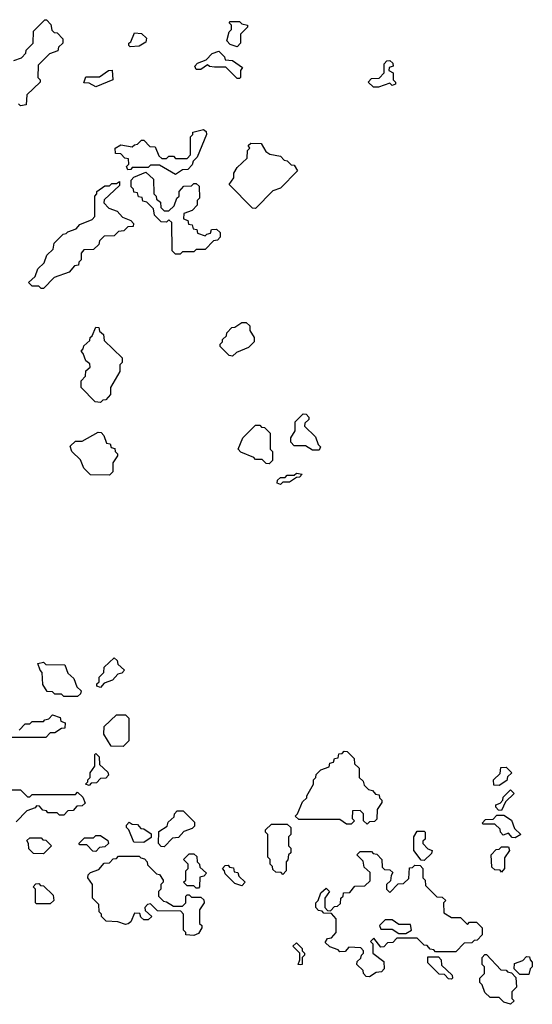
# Model space of a CAD drawing. Extents: x 2708302 to 2968450, y 494490 to 722710.
# Tile 189 of 256: x 2857211 to 2859460, y 676250 to 680568. Entities that reach past the tile are written whole.
import ezdxf

# ---------------------------------------------------------------- set-up
doc = ezdxf.new("R2010")
doc.units = 0

msp = doc.modelspace()

# ---------------------------------------------------------------- linework, layer by layer
at = {"layer": '0CON20XD'}
for points in [[(2857185, 680390), (2857218.3, 680401.7), (2857238.3, 680421.7), (2857240, 680435), (2857270, 680465), (2857271.7, 680518.3), (2857321.7, 680568.3), (2857328.3, 680568.3), (2857347, 680547), (2857351.7, 680521.7), (2857361.7, 680511.7), (2857375, 680510), (2857400, 680485), (2857400, 680465), (2857381.7, 680448.3), (2857378.3, 680431.7), (2857341.7, 680418.3), (2857291.7, 680368.3), (2857290, 680315), (2857300, 680305), (2857300, 680295), (2857241.7, 680238.3), (2857240, 680195), (2857215, 680190), (2857205, 680200)], [(2858165, 680450), (2858135, 680460), (2858120, 680475), (2858130, 680515), (2858140, 680525), (2858140, 680545), (2858130, 680555), (2858135, 680560), (2858175, 680560), (2858185, 680550), (2858210, 680545), (2858210, 680535), (2858180, 680505), (2858180, 680465), (2858165, 680450)], [(2857695, 680450), (2857690, 680455), (2857690, 680465), (2857698.3, 680471.7), (2857715, 680510), (2857745, 680507.5), (2857767, 680487), (2857765, 680470), (2857735, 680452.5), (2857695, 680450)], [(2858175, 680310), (2858165, 680310), (2858115, 680360), (2858065, 680360), (2858043, 680363), (2858035, 680370), (2858005, 680350), (2857985, 680350), (2857980, 680365), (2857991.7, 680378.3), (2858028.3, 680391.7), (2858055, 680420), (2858085, 680430), (2858110, 680405), (2858111.7, 680391.7), (2858145, 680390), (2858188.3, 680358.3), (2858180, 680345), (2858180, 680315), (2858175, 680310)], [(2858785, 680272.5), (2858763, 680273), (2858740, 680295), (2858755, 680310), (2858788.3, 680311.7), (2858810, 680335), (2858810, 680375), (2858821.7, 680388.3), (2858835, 680390), (2858848.3, 680378.3), (2858850, 680365), (2858831.7, 680358.3), (2858830, 680345), (2858850, 680335), (2858850, 680305), (2858860, 680295), (2858860, 680285), (2858845, 680280), (2858835, 680290), (2858785, 680272.5)], [(2857545, 680273.3), (2857515, 680290), (2857491.7, 680291.7), (2857501.7, 680318.3), (2857561.7, 680318.3), (2857600, 680345), (2857616.7, 680346.7), (2857620, 680305), (2857545, 680273.3)], [(2857895, 679890), (2857825, 679930), (2857785, 679930), (2857775, 679920), (2857705, 679920), (2857698.3, 679911.7), (2857685, 679910), (2857680, 679925), (2857690, 679935), (2857688.3, 679958.3), (2857671.7, 679961.7), (2857655, 679980), (2857631.7, 679981.7), (2857630, 680005), (2857655, 680020), (2857705, 680010), (2857715, 680020), (2857728.3, 680021.7), (2857745, 680040), (2857755, 680040), (2857781.7, 680011.7), (2857805, 680010), (2857821.7, 679971.7), (2857835, 679960), (2857855, 679960), (2857865, 679970), (2857885, 679970), (2857895, 679960), (2857945, 679960), (2857960, 679975), (2857960, 680055), (2857970, 680065), (2857970, 680075), (2858017, 680087), (2858028.3, 680078.3), (2858030, 680065), (2857990, 679965), (2857971.7, 679948.3), (2857968.3, 679931.7), (2857948.3, 679911.7), (2857925, 679910), (2857895, 679890)], [(2858245, 679740), (2858231.7, 679741.7), (2858130, 679845), (2858150, 679875), (2858150, 679895), (2858165, 679920), (2858208.3, 679961.7), (2858210, 679995), (2858220, 680005), (2858213, 680017), (2858225, 680027.5), (2858270, 680025), (2858290.7, 679990.7), (2858308.3, 679978.3), (2858355, 679970), (2858371.7, 679951.7), (2858385, 679950), (2858401.7, 679931.7), (2858415, 679930), (2858430, 679905), (2858355, 679830), (2858321.7, 679818.3), (2858245, 679740)], [(2857915, 679540), (2857895, 679540), (2857880, 679555), (2857878.3, 679678.3), (2857865, 679690), (2857855, 679680), (2857831.7, 679681.7), (2857801.7, 679711.7), (2857798.3, 679738.3), (2857768.3, 679768.3), (2857751.7, 679771.7), (2857748.3, 679788.3), (2857731.7, 679791.7), (2857728.3, 679808.3), (2857711.7, 679811.7), (2857710, 679825), (2857700, 679835), (2857700, 679865), (2857711.7, 679878.3), (2857765, 679900), (2857798.3, 679868.3), (2857800, 679805), (2857810, 679795), (2857811.7, 679781.7), (2857828.3, 679768.3), (2857830, 679745), (2857845, 679730), (2857865, 679730), (2857888.3, 679751.7), (2857900, 679785), (2857910, 679795), (2857910, 679815), (2857931.7, 679838.3), (2857965, 679840), (2857975, 679850), (2857985, 679850), (2857998.3, 679838.3), (2858000, 679785), (2857990, 679775), (2857990, 679755), (2857968.3, 679731.7), (2857931.7, 679718.3), (2857930, 679695), (2857948.3, 679688.3), (2857951.7, 679671.7), (2857968.3, 679668.3), (2857971.7, 679651.7), (2857988.3, 679648.3), (2857991.7, 679631.7), (2858025, 679620), (2858031.7, 679628.3), (2858048.3, 679631.7), (2858051.7, 679648.3), (2858075, 679650), (2858090, 679635), (2858090, 679615), (2858078.3, 679601.7), (2858061.7, 679598.3), (2858025, 679560), (2857985, 679560), (2857975, 679550), (2857925, 679550), (2857915, 679540)], [(2857315, 679390), (2857305, 679390), (2857295, 679400), (2857265, 679400), (2857250, 679415), (2857278.3, 679441.7), (2857290, 679475), (2857318.3, 679501.7), (2857330, 679535), (2857358.3, 679561.7), (2857361.7, 679588.3), (2857401.7, 679628.3), (2857415, 679630), (2857421.7, 679638.3), (2857458.3, 679651.7), (2857475, 679670), (2857528.3, 679691.7), (2857540, 679705), (2857540, 679795), (2857550, 679805), (2857550, 679815), (2857585, 679840), (2857605, 679840), (2857615, 679850), (2857635, 679850), (2857648.3, 679858.3), (2857648.3, 679841.7), (2857581.7, 679778.3), (2857580, 679765), (2857601.7, 679741.7), (2857638.3, 679728.3), (2857661.7, 679701.7), (2857698.3, 679688.3), (2857710, 679675), (2857708.3, 679661.7), (2857685, 679660), (2857668.3, 679641.7), (2857645, 679640), (2857625, 679620), (2857581.7, 679618.3), (2857561.7, 679598.3), (2857558.3, 679581.7), (2857535, 679560), (2857491.7, 679558.3), (2857480, 679545), (2857480, 679515), (2857470, 679505), (2857468.3, 679491.7), (2857451.7, 679488.3), (2857428.3, 679461.7), (2857361.7, 679438.3), (2857315, 679390)], [(2858145, 679092.5), (2858130, 679095), (2858090, 679135), (2858090, 679145), (2858100, 679155), (2858100, 679165), (2858118.3, 679181.7), (2858120, 679195), (2858141.7, 679218.3), (2858155, 679220), (2858185, 679240), (2858205, 679240), (2858220, 679225), (2858220, 679205), (2858240, 679175), (2858240, 679155), (2858215, 679130), (2858161.7, 679108.3), (2858145, 679092.5)], [(2857565, 678890), (2857541.7, 678891.7), (2857480, 678955), (2857480, 678985), (2857500, 679005), (2857501.7, 679028.3), (2857520, 679045), (2857518.3, 679058.3), (2857501.7, 679071.7), (2857490, 679105), (2857480, 679115), (2857490, 679125), (2857491.7, 679138.3), (2857518.3, 679161.7), (2857520, 679175), (2857528.3, 679181.7), (2857545, 679220), (2857558.3, 679218.3), (2857561.7, 679201.7), (2857578.3, 679188.3), (2857581.7, 679161.7), (2857660, 679085), (2857660, 679065), (2857650, 679055), (2857650, 679025), (2857610, 678955), (2857610, 678925), (2857588.3, 678901.7), (2857575, 678900), (2857565, 678890)], [(2858525, 678680), (2858495, 678680), (2858465, 678700), (2858415, 678700), (2858400, 678715), (2858400, 678735), (2858420, 678765), (2858420, 678805), (2858455, 678840), (2858468.3, 678838.3), (2858480, 678825), (2858480, 678815), (2858461.7, 678798.3), (2858460, 678785), (2858508.3, 678738.3), (2858520, 678705), (2858530, 678695), (2858525, 678680)], [(2857605, 678570), (2857521.7, 678571.7), (2857491.7, 678601.7), (2857478.3, 678638.3), (2857440, 678675), (2857431.7, 678698.3), (2857455, 678720), (2857485, 678720), (2857555, 678760), (2857568.3, 678758.3), (2857580, 678745), (2857591.7, 678711.7), (2857608.3, 678708.3), (2857611.7, 678691.7), (2857628.3, 678688.3), (2857630, 678675), (2857640, 678665), (2857640, 678655), (2857620, 678625), (2857620, 678585), (2857605, 678570)], [(2858305, 678620), (2858291.7, 678621.7), (2858275, 678640), (2858245, 678640), (2858238.3, 678648.3), (2858181.7, 678671.7), (2858170, 678685), (2858190, 678735), (2858245, 678790), (2858265, 678790), (2858271.7, 678781.7), (2858285, 678780), (2858310, 678755), (2858310, 678685), (2858320, 678675), (2858320, 678635), (2858305, 678620)], [(2858355, 678530), (2858340, 678535), (2858341.7, 678548.3), (2858355, 678560), (2858375, 678560), (2858385, 678570), (2858415, 678570), (2858425, 678580), (2858450, 678575), (2858438.3, 678561.7), (2858425, 678560), (2858395, 678540), (2858365, 678540), (2858355, 678530)], [(2857565, 677640), (2857550, 677645), (2857550, 677655), (2857560, 677665), (2857560, 677685), (2857580, 677705), (2857581.7, 677728.3), (2857625, 677770), (2857638.3, 677758.3), (2857641.7, 677741.7), (2857670, 677715), (2857658.3, 677701.7), (2857641.7, 677698.3), (2857618.3, 677671.7), (2857581.7, 677658.3), (2857565, 677640)], [(2857465, 677600), (2857405, 677600), (2857395, 677610), (2857365, 677610), (2857355, 677620), (2857331.7, 677621.7), (2857313, 677653), (2857310, 677705), (2857300, 677715), (2857290, 677745), (2857315, 677750), (2857325, 677740), (2857408.3, 677738.3), (2857421.7, 677701.7), (2857448.3, 677678.3), (2857461.7, 677641.7), (2857480, 677625), (2857478.3, 677611.7), (2857465, 677600)], [(2857208.3, 677451.7), (2857235, 677480), (2857255, 677480), (2857265, 677490), (2857315, 677490), (2857321.7, 677498.3), (2857338.3, 677501.7), (2857355, 677520), (2857388.3, 677508.3), (2857391.7, 677491.7), (2857410, 677485), (2857408.3, 677461.7), (2857395, 677460), (2857365, 677440), (2857345, 677440), (2857325, 677420), (2857165, 677420)], [(2857665, 677380), (2857611.7, 677381.7), (2857580, 677435), (2857581.7, 677468.3), (2857635, 677520), (2857675, 677520), (2857690, 677505), (2857690, 677405), (2857665, 677380)], [(2857515, 677210), (2857500, 677215), (2857510, 677225), (2857510, 677235), (2857520, 677245), (2857520, 677265), (2857540, 677295), (2857540, 677345), (2857545, 677350), (2857560, 677335), (2857561.7, 677301.7), (2857598.3, 677268.3), (2857600, 677255), (2857588.3, 677241.7), (2857565, 677240), (2857548.3, 677221.7), (2857525, 677220), (2857515, 677210)], [(2858735, 677040), (2858720, 677055), (2858720, 677085), (2858705, 677100), (2858671.7, 677098.3), (2858670, 677065), (2858680, 677055), (2858665, 677040), (2858645, 677040), (2858615, 677060), (2858435, 677060), (2858420, 677075), (2858430, 677085), (2858451.7, 677138.3), (2858470, 677155), (2858470, 677165), (2858500, 677215), (2858500, 677235), (2858510, 677245), (2858511.7, 677258.3), (2858531.7, 677278.3), (2858568.3, 677291.7), (2858571.7, 677308.3), (2858588.3, 677311.7), (2858591.7, 677328.3), (2858608.3, 677331.7), (2858611.7, 677348.3), (2858625, 677350), (2858635, 677360), (2858648.3, 677358.3), (2858678.3, 677328.3), (2858680, 677305), (2858700, 677285), (2858700, 677245), (2858718.3, 677228.3), (2858721.7, 677211.7), (2858741.7, 677191.7), (2858758.3, 677188.3), (2858771.7, 677171.7), (2858788.3, 677168.3), (2858790, 677155), (2858800, 677145), (2858800, 677135), (2858780, 677105), (2858778.3, 677061.7), (2858768.3, 677051.7), (2858745, 677050), (2858735, 677040)], [(2859315, 677210), (2859291.7, 677211.7), (2859290, 677235), (2859318.3, 677261.7), (2859321.7, 677288.3), (2859345, 677290), (2859370, 677265), (2859351.7, 677248.3), (2859348.3, 677231.7), (2859315, 677210)], [(2857145, 677190), (2857215, 677190), (2857245, 677160), (2857255, 677160), (2857265, 677170), (2857455, 677170), (2857465, 677180), (2857488.3, 677158.3), (2857498.3, 677131.7), (2857485, 677120), (2857461.7, 677118.3), (2857445, 677100), (2857421.7, 677098.3), (2857405, 677080), (2857385, 677080), (2857375, 677090), (2857335, 677090), (2857328.3, 677098.3), (2857311.7, 677101.7), (2857298.3, 677118.3), (2857285, 677120), (2857278.3, 677111.7), (2857241.7, 677098.3), (2857195, 677050)], [(2859325, 677100), (2859311.7, 677101.7), (2859300, 677115), (2859300, 677125), (2859318.3, 677131.7), (2859330, 677145), (2859331.7, 677158.3), (2859365, 677190), (2859380, 677175), (2859341.7, 677138.3), (2859325, 677100)], [(2857845, 676940), (2857831.7, 676941.7), (2857820, 676955), (2857821.7, 677008.3), (2857858.3, 677031.7), (2857861.7, 677048.3), (2857888.3, 677071.7), (2857890, 677085), (2857901.7, 677098.3), (2857928.3, 677098.3), (2857978.3, 677048.3), (2857978.3, 677031.7), (2857968.3, 677021.7), (2857931.7, 677008.3), (2857908.3, 676981.7), (2857881.7, 676978.3), (2857845, 676940)], [(2859385, 676980), (2859371.7, 676981.7), (2859355, 677000), (2859331.7, 676991.7), (2859320, 677005), (2859318.3, 677018.3), (2859295, 677040), (2859245, 677040), (2859240, 677045), (2859255, 677060), (2859288.3, 677061.7), (2859305, 677080), (2859335, 677080), (2859368.3, 677058.3), (2859381.7, 677021.7), (2859410, 676995), (2859385, 676980)], [(2857755, 676960), (2857711.7, 676961.7), (2857690, 677015), (2857680, 677025), (2857680, 677035), (2857691.7, 677048.3), (2857705, 677040), (2857728.3, 677038.3), (2857741.7, 677021.7), (2857755, 677020), (2857788.3, 676998.3), (2857788.3, 676981.7), (2857755, 676960)], [(2858365, 676820), (2858358.3, 676828.3), (2858335, 676830), (2858321.7, 676841.7), (2858320, 676855), (2858310, 676865), (2858310, 676885), (2858300, 676895), (2858300, 676995), (2858290, 677005), (2858290, 677015), (2858315, 677040), (2858385, 677040), (2858400, 677025), (2858400, 676995), (2858390, 676985), (2858390, 676945), (2858400, 676935), (2858400, 676915), (2858390, 676905), (2858387, 676883), (2858380, 676875), (2858380, 676835), (2858365, 676820)], [(2857545, 676920), (2857531.7, 676921.7), (2857505, 676950), (2857475, 676950), (2857470, 676955), (2857495, 676980), (2857535, 676980), (2857545, 676990), (2857565, 676990), (2857598.3, 676968.3), (2857600, 676955), (2857585, 676940), (2857561.7, 676938.3), (2857545, 676920)], [(2858985, 676880), (2858971.7, 676881.7), (2858940, 676925), (2858940, 676985), (2858955, 677010), (2858985, 677010), (2858990, 677005), (2858990, 676975), (2858980, 676965), (2858980, 676955), (2859001.7, 676931.7), (2859020, 676925), (2859018.3, 676911.7), (2858985, 676880)], [(2857315, 676910), (2857271.7, 676911.7), (2857251.7, 676931.7), (2857250, 676955), (2857241.7, 676968.3), (2857255, 676980), (2857305, 676980), (2857311.7, 676971.7), (2857325, 676970), (2857350, 676945), (2857315, 676910)], [(2857975, 676552.5), (2857940, 676555), (2857940, 676565), (2857930, 676575), (2857930, 676645), (2857918.3, 676658.3), (2857815, 676660), (2857785, 676690), (2857771.7, 676688.3), (2857760, 676675), (2857761.7, 676661.7), (2857790, 676635), (2857775, 676620), (2857755, 676620), (2857741.7, 676631.7), (2857738.3, 676648.3), (2857715, 676650), (2857698.3, 676611.7), (2857687, 676603), (2857675, 676600), (2857641.7, 676611.7), (2857590, 676615), (2857570, 676635), (2857570, 676645), (2857560, 676655), (2857558.3, 676688.3), (2857530, 676715), (2857530, 676775), (2857510, 676805), (2857511.7, 676818.3), (2857521.7, 676828.3), (2857558.3, 676841.7), (2857581.7, 676868.3), (2857605, 676870), (2857621.7, 676888.3), (2857635, 676890), (2857645, 676900), (2857735, 676900), (2857741.7, 676891.7), (2857758.3, 676888.3), (2857770, 676875), (2857771.7, 676861.7), (2857811.7, 676821.7), (2857825, 676820), (2857840, 676795), (2857840, 676785), (2857830, 676775), (2857830, 676755), (2857820, 676745), (2857820, 676725), (2857841.7, 676701.7), (2857855, 676700), (2857885, 676680), (2857925, 676680), (2857940, 676695), (2857940, 676725), (2857945, 676730), (2857955, 676730), (2857965, 676720), (2858005, 676720), (2858018.3, 676708.3), (2858020, 676695), (2858000, 676665), (2858000, 676605), (2858010, 676595), (2858010, 676585), (2857995, 676560), (2857975, 676552.5)], [(2857995, 676760), (2857985, 676760), (2857975, 676770), (2857945, 676770), (2857930, 676785), (2857940, 676795), (2857940, 676835), (2857950, 676845), (2857950, 676865), (2857930, 676885), (2857955, 676910), (2857975, 676910), (2857988.3, 676898.3), (2857990, 676875), (2858000, 676865), (2858001.7, 676851.7), (2858030, 676825), (2858018.3, 676811.7), (2858001.7, 676808.3), (2858000, 676765), (2857995, 676760)], [(2858745, 676370), (2858731.7, 676371.7), (2858720, 676385), (2858718.3, 676398.3), (2858690, 676425), (2858691.7, 676438.3), (2858708.3, 676451.7), (2858710, 676465), (2858720, 676475), (2858720, 676485), (2858708.3, 676498.3), (2858655, 676500), (2858638.3, 676481.7), (2858615, 676480), (2858608.3, 676488.3), (2858571.7, 676501.7), (2858551.7, 676521.7), (2858561.7, 676538.3), (2858578.3, 676541.7), (2858600, 676565), (2858600, 676625), (2858578.3, 676648.3), (2858545, 676650), (2858538.3, 676658.3), (2858521.7, 676661.7), (2858510, 676675), (2858510, 676695), (2858520, 676705), (2858531.7, 676738.3), (2858555, 676760), (2858570, 676745), (2858550, 676715), (2858550, 676675), (2858561.7, 676661.7), (2858575, 676660), (2858591.7, 676678.3), (2858605, 676680), (2858618.3, 676691.7), (2858620, 676715), (2858630, 676725), (2858631.7, 676738.3), (2858660, 676740), (2858681.7, 676768.3), (2858725, 676770), (2858748.3, 676791.7), (2858748.3, 676828.3), (2858721.7, 676851.7), (2858718.3, 676878.3), (2858690, 676905), (2858705, 676920), (2858755, 676920), (2858761.7, 676911.7), (2858778.3, 676908.3), (2858800, 676885), (2858801.7, 676851.7), (2858811.7, 676841.7), (2858835, 676840), (2858848.3, 676828.3), (2858840, 676815), (2858838.3, 676791.7), (2858820, 676775), (2858820, 676755), (2858835, 676740), (2858871.7, 676778.3), (2858895, 676780), (2858918.3, 676801.7), (2858921.7, 676848.3), (2858935, 676850), (2858945, 676860), (2858968.3, 676858.3), (2858980, 676845), (2858980, 676805), (2858990, 676795), (2858991.7, 676771.7), (2859041.7, 676721.7), (2859065, 676720), (2859080, 676705), (2859070, 676695), (2859071.7, 676651.7), (2859105, 676630), (2859145, 676630), (2859175, 676600), (2859185, 676610), (2859215, 676610), (2859240, 676585), (2859240, 676555), (2859218.3, 676531.7), (2859205, 676530), (2859195, 676520), (2859161.7, 676518.3), (2859125, 676480), (2859035, 676480), (2859028.3, 676488.3), (2859011.7, 676491.7), (2858998.3, 676508.3), (2858985, 676510), (2858955, 676540), (2858865, 676540), (2858848.3, 676521.7), (2858825, 676520), (2858808.3, 676501.7), (2858795, 676500), (2858765, 676540), (2858750, 676525), (2858760, 676515), (2858760, 676475), (2858808.3, 676438.3), (2858810, 676405), (2858798.3, 676391.7), (2858775, 676390), (2858745, 676370)], [(2859325, 676830), (2859318.3, 676838.3), (2859295, 676840), (2859281.7, 676851.7), (2859280, 676905), (2859301.7, 676928.3), (2859315, 676930), (2859325, 676940), (2859355, 676940), (2859360, 676925), (2859338.3, 676891.7), (2859337.5, 676845), (2859325, 676830)], [(2858185, 676770), (2858155, 676780), (2858111.7, 676821.7), (2858110, 676835), (2858100, 676845), (2858111.7, 676858.3), (2858125, 676860), (2858131.7, 676851.7), (2858148.3, 676848.3), (2858151.7, 676831.7), (2858168.3, 676828.3), (2858171.7, 676811.7), (2858200, 676785), (2858185, 676770)], [(2857345, 676690), (2857285, 676690), (2857280, 676695), (2857280, 676755), (2857270, 676765), (2857281.7, 676778.3), (2857295, 676780), (2857301.7, 676771.7), (2857315, 676770), (2857358.3, 676728.3), (2857360, 676705), (2857345, 676690)], [(2858905, 676560), (2858930, 676575), (2858925, 676600), (2858875, 676600), (2858845, 676620), (2858815, 676620), (2858790, 676595), (2858795, 676580), (2858845, 676580), (2858875, 676560), (2858905, 676560)], [(2858445, 676422.5), (2858432.5, 676425), (2858440, 676445), (2858440, 676475), (2858410, 676505), (2858425, 676520), (2858450, 676495), (2858450, 676485), (2858460, 676475), (2858460, 676465), (2858450, 676455), (2858450, 676425), (2858445, 676422.5)], [(2859365, 676250), (2859335, 676260), (2859315, 676280), (2859275, 676280), (2859251.7, 676301.7), (2859240, 676335), (2859230, 676345), (2859230, 676365), (2859250, 676385), (2859250, 676415), (2859240, 676425), (2859240, 676455), (2859251.7, 676468.3), (2859258.3, 676468.3), (2859321.7, 676401.7), (2859345, 676400), (2859351.7, 676391.7), (2859368.3, 676388.3), (2859388.3, 676368.3), (2859390, 676325), (2859370, 676305), (2859370, 676275), (2859380, 676265), (2859365, 676250)], [(2859105, 676360), (2859091.7, 676361.7), (2859075, 676380), (2859051.7, 676381.7), (2859001.7, 676431.7), (2859001.7, 676458.3), (2859048.3, 676458.3), (2859060, 676445), (2859061.7, 676421.7), (2859108.3, 676378.3), (2859110, 676365), (2859105, 676360)], [(2859445, 676380), (2859405, 676380), (2859380, 676405), (2859381.7, 676428.3), (2859418.3, 676441.7), (2859435, 676460), (2859448.3, 676458.3), (2859450, 676445), (2859460, 676435), (2859460, 676415), (2859450, 676405), (2859445, 676380)]]:
    msp.add_lwpolyline(points, dxfattribs=at)

doc.saveas('drawing.dxf')
